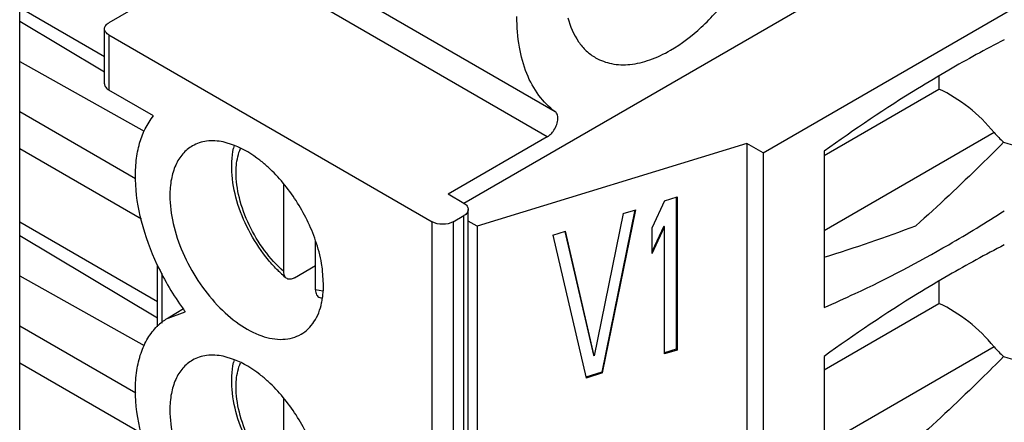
# Model space of a CAD drawing. Header units: inches. Extents: x 0 to 34, y 0 to 22.
# Tile 61 of 168: x 4.687 to 5.075, y 15.708 to 15.866. Entities that reach past the tile are written whole.
import ezdxf

# ---------------------------------------------------------------- set-up
doc = ezdxf.new("R2010")
doc.units = ezdxf.units.IN
doc.header["$LTSCALE"] = 1.87
doc.header["$MEASUREMENT"] = 0
doc.layers.get('0').update_dxf_attribs({"linetype": 'CONTINUOUS'})

msp = doc.modelspace()

# ---------------------------------------------------------------- linework, layer by layer
at = {"color": 3, "linetype": 'CONTINUOUS'}
msp.add_line((4.6868934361, 15.3939816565), (4.6868934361, 16.0106208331), dxfattribs=at)
at = {"color": 7, "linetype": 'CONTINUOUS'}
for p, q in [((5.0738795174, 15.9161179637), (4.8619559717, 15.7937559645)), ((4.897964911, 15.8297897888), (4.776865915, 15.8997108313)), ((4.9799233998, 15.8136474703), (5.1156377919, 15.8920072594)), ((4.8948324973, 15.8199709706), (4.7737335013, 15.8898920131)), ((4.7575605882, 15.8853761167), (4.7220660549, 15.864882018)), ((4.7203363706, 15.851420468), (4.6868934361, 15.8707299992)), ((4.7203363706, 15.845374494), (4.6868934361, 15.8652983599)), ((4.7203363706, 15.8407734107), (4.7203363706, 15.8624709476)), ((4.7220660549, 15.8600598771), (4.8494287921, 15.7865222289)), ((4.7220660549, 15.8600598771), (4.7220660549, 15.8383623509)), ((4.6868934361, 15.8496452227), (4.7359879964, 15.8222004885)), ((5.0491725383, 15.8438937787), (5.0491725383, 15.8387712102)), ((4.7396644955, 15.8282012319), (4.7220660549, 15.8383623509)), ((5.0039344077, 15.8126512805), (5.0491725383, 15.8387712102)), ((4.7325818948, 15.8033672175), (4.6868934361, 15.8297471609)), ((5.0709294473, 15.8216780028), (5.0039344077, 15.7829959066)), ((4.77152312, 15.8165911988), (4.7670745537, 15.8179254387)), ((4.8948324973, 15.8199709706), (4.8556925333, 15.7973720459)), ((4.9734999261, 15.8173563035), (4.8671760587, 15.7847146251)), ((4.9799233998, 15.8136474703), (4.9734999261, 15.8173563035)), ((4.9734999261, 15.8173563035), (4.9734999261, 15.4798390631)), ((4.7348715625, 15.7875787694), (4.6868934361, 15.8152807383)), ((4.9799233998, 15.8136474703), (4.9799233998, 15.4761302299)), ((5.0039344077, 15.8142515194), (5.0039344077, 15.7527751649)), ((4.7909672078, 15.7669543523), (4.7909672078, 15.8012812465)), ((4.8619562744, 15.7937554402), (4.8556925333, 15.7973720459)), ((4.9410542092, 15.7947626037), (4.9361658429, 15.7842853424)), ((4.9410542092, 15.7947626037), (4.9459425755, 15.7962633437)), ((4.9456653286, 15.7961782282), (4.9456653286, 15.7362934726)), ((4.9459425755, 15.7962633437), (4.9459425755, 15.7359924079)), ((4.8636859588, 15.4393621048), (4.8636859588, 15.7913443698)), ((4.9247596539, 15.7897601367), (4.9133534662, 15.7336816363)), ((4.9292872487, 15.791150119), (4.9163351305, 15.7272890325)), ((4.9166123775, 15.7269879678), (4.9296480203, 15.7912608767)), ((4.9247596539, 15.7897601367), (4.9296480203, 15.7912608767)), ((4.7412155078, 15.7549858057), (4.6868934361, 15.7863506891)), ((4.8494287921, 15.4345399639), (4.8494287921, 15.7865222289)), ((4.857780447, 15.7865222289), (4.8619562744, 15.7889332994)), ((4.857780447, 15.7865222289), (4.857780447, 15.4345399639)), ((4.8619562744, 15.4369510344), (4.8619562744, 15.7889332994)), ((4.8671760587, 15.7847146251), (4.8636859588, 15.7867297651)), ((4.8671760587, 15.7847146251), (4.8671760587, 15.4471973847)), ((4.8970589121, 15.7812559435), (4.9019472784, 15.7827566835)), ((4.9017538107, 15.7826972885), (4.9130762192, 15.733982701)), ((4.9133534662, 15.7336816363), (4.9019472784, 15.7827566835)), ((4.9407769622, 15.7848047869), (4.9361658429, 15.7749217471)), ((4.9361658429, 15.7740264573), (4.9410542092, 15.7845037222)), ((4.9361658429, 15.7740264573), (4.9361658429, 15.7842853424)), ((4.9407769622, 15.7848047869), (4.9410542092, 15.7845037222)), ((4.9410542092, 15.7344916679), (4.9410542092, 15.7845037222)), ((4.7412155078, 15.7485562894), (4.6868934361, 15.7809190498)), ((4.8034946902, 15.759721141), (4.8034946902, 15.7790359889)), ((4.8970589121, 15.7812559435), (4.9100945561, 15.7249869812)), ((4.7412155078, 15.745191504), (4.7412155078, 15.7695761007)), ((4.7429451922, 15.7661641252), (4.7429451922, 15.74662459)), ((4.7951430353, 15.7644091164), (4.8034946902, 15.7692312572)), ((4.8066265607, 15.7618135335), (4.8062894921, 15.7672068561)), ((4.6868934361, 15.7652659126), (4.7359467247, 15.73784425)), ((5.0491725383, 15.7631307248), (5.0491725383, 15.7543919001)), ((4.8064209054, 15.7591296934), (4.8034946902, 15.759721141)), ((5.0039344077, 15.7282719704), (5.0491725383, 15.7543919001)), ((4.7453463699, 15.7486140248), (4.7521149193, 15.7510982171)), ((4.7514983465, 15.7521660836), (4.7453463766, 15.7486140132)), ((4.7326079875, 15.7189728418), (4.6868934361, 15.7453678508)), ((4.9456653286, 15.7362934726), (4.9410542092, 15.734877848)), ((4.9459425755, 15.7359924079), (4.9410542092, 15.7344916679)), ((4.9456653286, 15.7362934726), (4.9459425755, 15.7359924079)), ((5.0709294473, 15.7372986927), (5.0039344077, 15.6986165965)), ((4.77152312, 15.7322118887), (4.7670745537, 15.7335461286)), ((4.9130762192, 15.733982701), (4.9133534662, 15.7336816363)), ((5.0039344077, 15.7334884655), (5.0039344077, 15.6683958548)), ((4.7348694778, 15.703200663), (4.6868934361, 15.7309014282)), ((4.9163351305, 15.7272890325), (4.9100110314, 15.7253475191)), ((4.9163351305, 15.7272890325), (4.9166123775, 15.7269879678)), ((4.9166123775, 15.7269879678), (4.9100945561, 15.7249869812)), ((4.7909672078, 15.6825750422), (4.7909672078, 15.7169019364))]:
    msp.add_line(p, q, dxfattribs=at)
for centre, radius, start, end in [((5.2978407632, 15.4226880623), 0.4891905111, 117.1085014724, 120.0331572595), ((4.7991685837, 15.8093555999), 0.0286387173, 165.6166248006, 167.7590155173), ((4.7864329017, 16.238986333), 0.5329521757, 300.0113456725, 302.7732008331), ((4.8160300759, 16.3774814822), 0.6334548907, 287.2554697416, 290.7111074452), ((5.2978407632, 15.3419250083), 0.4891905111, 117.1085014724, 120.0331572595), ((4.8378113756, 15.8147833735), 0.1067700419, 205.0689755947, 215.9625545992), ((4.8258666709, 15.8044578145), 0.0525467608, 227.0781796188, 229.7789896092), ((4.8137938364, 15.7840288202), 0.0286422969, 252.4460583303, 254.3723320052), ((4.7769598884, 15.7608950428), 0.0296124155, 347.6709806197, 351.3209257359), ((4.8348314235, 15.8126737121), 0.1031191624, 215.9861320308, 216.6645894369), ((4.7562097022, 15.7300256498), 0.021537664, 128.0285719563, 134.5777238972), ((4.7558709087, 15.730443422), 0.0209998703, 126.2957101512, 128.0026564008), ((4.7557144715, 15.7306593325), 0.020733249, 120.0046792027, 126.3004765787), ((4.7991685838, 15.7249762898), 0.0286387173, 165.6166248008, 167.7590155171)]:
    msp.add_arc(centre, radius, start, end, dxfattribs=at)
for centre, major_axis, ratio, start_param, end_param in [((5.0432922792, 15.8049737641), (0.0334083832, -0.0306680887), 0.69753271, 1.3695894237, 1.9915589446), ((5.0856692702, 15.8305869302), (0.0178178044, -0.016356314), 0.69753271, -1.7720032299, -1.5481826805), ((4.8690029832, 16.3293298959), (1.8277274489, -0.6450622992), 0.2174347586, 4.9014091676, 4.9164650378), ((5.0432922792, 15.720594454), (0.0334083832, -0.0306680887), 0.69753271, 1.3695894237, 1.9915589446), ((5.0856692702, 15.7462076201), (0.0178178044, -0.016356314), 0.69753271, -1.7720032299, -1.5481826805), ((4.8690029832, 16.2449505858), (1.8277274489, -0.6450622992), 0.2174347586, 4.9014091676, 4.9164650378)]:
    msp.add_ellipse(centre, major_axis=major_axis, ratio=ratio, start_param=start_param, end_param=end_param, dxfattribs=at)
for points, knots in [([(4.9433849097, 15.8540316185), (4.947756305, 15.8565556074), (4.956241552, 15.8630855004), (4.9671022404, 15.8754415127), (4.9760421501, 15.8899811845), (4.9823220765, 15.9055230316), (4.9854399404, 15.9208034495), (4.9851599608, 15.9328436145), (4.9829322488, 15.9411018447), (4.9804502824, 15.9462380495), (4.9771290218, 15.9504372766), (4.9743696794, 15.952550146), (4.9729137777, 15.9533905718)], [0, 0, 0, 0, 0.128691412, 0.2702804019, 0.4174360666, 0.5617845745, 0.6954552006, 0.8127166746, 0.8646806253, 0.9125135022, 0.957141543, 1, 1, 1, 1]), ([(4.897964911, 15.8297897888), (4.8955115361, 15.8315866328), (4.8909971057, 15.8361661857), (4.8862388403, 15.8450107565), (4.8833986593, 15.8556235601), (4.8828354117, 15.8632772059), (4.8828354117, 15.8672878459)], [0, 0, 0, 0, 0.2180040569, 0.4528678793, 0.712484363, 1, 1, 1, 1]), ([(4.9029611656, 15.8668170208), (4.9038189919, 15.8634875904), (4.9057864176, 15.8587264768), (4.9100430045, 15.8537281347), (4.9125424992, 15.8518644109), (4.9138560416, 15.8511061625)], [0, 0, 0, 0, 0.5270784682, 0.7674886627, 1, 1, 1, 1]), ([(4.720336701, 15.8624709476), (4.7203367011, 15.8629308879), (4.7207382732, 15.8639575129), (4.7215775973, 15.8645999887), (4.7220660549, 15.864882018)], [0, 0, 0, 0, 0.4491729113, 1, 1, 1, 1]), ([(4.7220660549, 15.8600598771), (4.7215775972, 15.8603419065), (4.7207382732, 15.8609843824), (4.7203367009, 15.8620110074), (4.720336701, 15.8624709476)], [0, 0, 0, 0, 0.5508272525, 1, 1, 1, 1]), ([(4.9138560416, 15.8511061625), (4.9158040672, 15.8499816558), (4.9202799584, 15.8483558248), (4.9277139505, 15.848169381), (4.9356381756, 15.8500809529), (4.9407926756, 15.8525348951), (4.9433849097, 15.8540316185)], [0, 0, 0, 0, 0.2177640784, 0.4509329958, 0.7102050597, 1, 1, 1, 1]), ([(5.0530003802, 15.8461978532), (5.0488681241, 15.8438119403), (5.0320985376, 15.833815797), (5.0158738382, 15.8229123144), (5.0039344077, 15.8142515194)], [0, 0, 0, 0, 0.2444278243, 1, 1, 1, 1]), ([(4.720336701, 15.8407734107), (4.7203367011, 15.8403134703), (4.7207382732, 15.8392868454), (4.7215775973, 15.8386443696), (4.7220660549, 15.8383623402)], [0, 0, 0, 0, 0.4491729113, 1, 1, 1, 1]), ([(4.7410992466, 15.7695439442), (4.7385260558, 15.775046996), (4.7344954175, 15.7860203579), (4.7322593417, 15.8000914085), (4.7326416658, 15.8104722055), (4.7342576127, 15.8191670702), (4.7370651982, 15.8251162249), (4.7396644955, 15.8282012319)], [0, 0, 0, 0, 0.2969596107, 0.5680298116, 0.6903331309, 0.8028043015, 1, 1, 1, 1]), ([(4.8948324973, 15.8199709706), (4.895257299, 15.8202162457), (4.8960835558, 15.8208475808), (4.897333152, 15.8222485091), (4.8984274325, 15.8241481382), (4.899057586, 15.8263721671), (4.8990287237, 15.8283826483), (4.8983846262, 15.8294823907), (4.897964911, 15.8297897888)], [0, 0, 0, 0, 0.1278172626, 0.2683604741, 0.4871980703, 0.6927986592, 0.8644390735, 1, 1, 1, 1]), ([(4.7549434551, 15.8163717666), (4.7535313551, 15.8155564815), (4.7508888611, 15.8133354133), (4.7480768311, 15.8087364), (4.7464050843, 15.8030688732), (4.7460770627, 15.7989436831), (4.7460770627, 15.7967740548)], [0, 0, 0, 0, 0.2177738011, 0.4509328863, 0.7102289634, 1, 1, 1, 1]), ([(4.7670745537, 15.8179254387), (4.7649476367, 15.8183627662), (4.760727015, 15.8186624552), (4.7566540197, 15.8173593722), (4.7549434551, 15.8163717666)], [0, 0, 0, 0, 0.5236599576, 1, 1, 1, 1]), ([(4.7848226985, 15.8079634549), (4.783769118, 15.8089264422), (4.7797297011, 15.812351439), (4.7751298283, 15.8151812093), (4.77152312, 15.8165911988)], [0, 0, 0, 0, 0.2693202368, 1, 1, 1, 1]), ([(5.0746660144, 15.8177917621), (5.0717629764, 15.8148878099), (5.060471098, 15.8036915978), (5.048907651, 15.7927599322), (5.0400553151, 15.7849633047)], [0, 0, 0, 0, 0.2582102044, 1, 1, 1, 1]), ([(4.7849432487, 15.771423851), (4.7822608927, 15.7746484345), (4.7775438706, 15.7816232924), (4.7726180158, 15.7929469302), (4.770156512, 15.8043879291), (4.770429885, 15.811968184), (4.7711809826, 15.8154276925)], [0, 0, 0, 0, 0.2651830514, 0.528634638, 0.7761833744, 1, 1, 1, 1]), ([(4.7721774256, 15.8061250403), (4.7721853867, 15.806977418), (4.7723375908, 15.8101304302), (4.7730166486, 15.8132857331), (4.773918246, 15.8154090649)], [0, 0, 0, 0, 0.26981693, 1, 1, 1, 1]), ([(4.7909672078, 15.7669543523), (4.7881570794, 15.7694146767), (4.7829981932, 15.7751378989), (4.7770637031, 15.7849813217), (4.773176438, 15.7954678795), (4.7721454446, 15.8027009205), (4.7721774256, 15.8061250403)], [0, 0, 0, 0, 0.2514301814, 0.5142357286, 0.7694856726, 1, 1, 1, 1]), ([(4.8035186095, 15.7790357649), (4.8016250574, 15.7845735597), (4.7964664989, 15.7950602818), (4.789040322, 15.8041084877), (4.7848226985, 15.8079634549)], [0, 0, 0, 0, 0.505993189, 1, 1, 1, 1]), ([(4.7460770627, 15.7967740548), (4.7460770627, 15.7931144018), (4.7471009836, 15.7854195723), (4.7509221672, 15.7741214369), (4.7568115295, 15.7632371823), (4.7642899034, 15.7536606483), (4.772767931, 15.7461619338), (4.781587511, 15.7413235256), (4.7890745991, 15.7398619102), (4.7943780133, 15.740639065), (4.7967046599, 15.741606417), (4.7977601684, 15.7422158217)], [0, 0, 0, 0, 0.1287440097, 0.2703895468, 0.4176088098, 0.5620201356, 0.6957512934, 0.8130690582, 0.9124749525, 0.9571234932, 1, 1, 1, 1]), ([(4.8619562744, 15.7937554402), (4.8624447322, 15.7934734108), (4.8632840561, 15.792830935), (4.8636856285, 15.79180431), (4.8636856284, 15.7913443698)], [0, 0, 0, 0, 0.5508272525, 1, 1, 1, 1]), ([(4.8636856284, 15.7913443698), (4.8636856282, 15.7908844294), (4.8632840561, 15.7898578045), (4.862444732, 15.7892153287), (4.8619562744, 15.7889332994)], [0, 0, 0, 0, 0.4491729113, 1, 1, 1, 1]), ([(4.857780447, 15.7865222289), (4.8565410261, 15.7858066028), (4.853604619, 15.7852408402), (4.8506682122, 15.7858066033), (4.8494287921, 15.7865222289)], [0, 0, 0, 0, 0.5000001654, 1, 1, 1, 1]), ([(4.8062894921, 15.7672068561), (4.8061722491, 15.7681754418), (4.8055666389, 15.7721853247), (4.8045145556, 15.776123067), (4.8035186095, 15.7790357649)], [0, 0, 0, 0, 0.2406696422, 1, 1, 1, 1]), ([(5.0039344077, 15.7527751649), (5.0080367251, 15.7545366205), (5.0247538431, 15.7620322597), (5.0410022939, 15.7705614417), (5.0530003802, 15.7774889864)], [0, 0, 0, 0, 0.2437096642, 1, 1, 1, 1]), ([(4.7900823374, 15.7659786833), (4.7896324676, 15.7663968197), (4.7878325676, 15.7681275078), (4.7861471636, 15.7699765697), (4.7849432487, 15.771423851)], [0, 0, 0, 0, 0.2459936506, 1, 1, 1, 1]), ([(4.7919353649, 15.764335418), (4.7917754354, 15.7644702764), (4.7911439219, 15.7651976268), (4.7909672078, 15.7662146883), (4.7909672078, 15.7669543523)], [0, 0, 0, 0, 0.2204733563, 1, 1, 1, 1]), ([(4.7951430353, 15.7644091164), (4.7946052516, 15.7640986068), (4.7935080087, 15.7636551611), (4.7923199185, 15.7640111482), (4.7919353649, 15.764335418)], [0, 0, 0, 0, 0.5524753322, 1, 1, 1, 1]), ([(5.0530003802, 15.7654347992), (5.0488681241, 15.7630488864), (5.0320985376, 15.753052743), (5.0158738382, 15.7421492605), (5.0039344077, 15.7334884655)], [0, 0, 0, 0, 0.2444278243, 1, 1, 1, 1]), ([(4.8034946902, 15.759721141), (4.8034946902, 15.7590542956), (4.8036495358, 15.7580614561), (4.8044042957, 15.7570764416), (4.8049000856, 15.756801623), (4.8051554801, 15.7567208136)], [0, 0, 0, 0, 0.5487572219, 0.7795623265, 1, 1, 1, 1]), ([(4.806233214, 15.7564265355), (4.806299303, 15.7568578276), (4.8065348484, 15.7586441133), (4.8066265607, 15.7604484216), (4.8066265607, 15.7618135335)], [0, 0, 0, 0, 0.2422099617, 1, 1, 1, 1]), ([(4.7977601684, 15.7422158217), (4.7998057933, 15.7433968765), (4.8035356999, 15.7471044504), (4.8053157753, 15.7519550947), (4.8058893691, 15.7545720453)], [0, 0, 0, 0, 0.4685604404, 1, 1, 1, 1]), ([(4.7410915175, 15.6851811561), (4.7384042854, 15.6909306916), (4.7342484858, 15.7023754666), (4.7321315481, 15.7170493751), (4.7328286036, 15.7277438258), (4.7344332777, 15.7346780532), (4.7371137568, 15.7406467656), (4.7396737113, 15.7439695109), (4.741092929, 15.745366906)], [0, 0, 0, 0, 0.2998015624, 0.5714964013, 0.693095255, 0.8043113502, 0.9059144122, 1, 1, 1, 1]), ([(4.7549434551, 15.7319924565), (4.7535313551, 15.7311771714), (4.7508888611, 15.7289561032), (4.7480768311, 15.7243570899), (4.7464050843, 15.7186895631), (4.7460770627, 15.714564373), (4.7460770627, 15.7123947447)], [0, 0, 0, 0, 0.2177738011, 0.4509328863, 0.7102289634, 1, 1, 1, 1]), ([(4.7670745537, 15.7335461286), (4.7649476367, 15.7339834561), (4.760727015, 15.7342831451), (4.7566540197, 15.7329800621), (4.7549434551, 15.7319924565)], [0, 0, 0, 0, 0.5236599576, 1, 1, 1, 1]), ([(4.7849432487, 15.6870445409), (4.7822608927, 15.6902691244), (4.7775438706, 15.6972439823), (4.7726180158, 15.7085676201), (4.770156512, 15.720008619), (4.770429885, 15.7275888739), (4.7711809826, 15.7310483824)], [0, 0, 0, 0, 0.2651830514, 0.528634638, 0.7761833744, 1, 1, 1, 1]), ([(4.7848226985, 15.7235841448), (4.783769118, 15.7245471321), (4.7797297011, 15.7279721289), (4.7751298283, 15.7308018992), (4.77152312, 15.7322118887)], [0, 0, 0, 0, 0.2693202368, 1, 1, 1, 1]), ([(4.7721774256, 15.7217457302), (4.7721853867, 15.7225981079), (4.7723375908, 15.7257511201), (4.7730166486, 15.728906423), (4.773918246, 15.7310297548)], [0, 0, 0, 0, 0.26981693, 1, 1, 1, 1]), ([(5.0746660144, 15.733412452), (5.0717629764, 15.7305084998), (5.060471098, 15.7193122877), (5.048907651, 15.7083806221), (5.0400553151, 15.7005839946)], [0, 0, 0, 0, 0.2582102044, 1, 1, 1, 1]), ([(4.8035186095, 15.6946564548), (4.8016250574, 15.7001942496), (4.7964664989, 15.7106809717), (4.789040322, 15.7197291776), (4.7848226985, 15.7235841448)], [0, 0, 0, 0, 0.505993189, 1, 1, 1, 1]), ([(4.7909672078, 15.6825750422), (4.7881570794, 15.6850353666), (4.7829981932, 15.6907585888), (4.7770637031, 15.7006020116), (4.773176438, 15.7110885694), (4.7721454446, 15.7183216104), (4.7721774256, 15.7217457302)], [0, 0, 0, 0, 0.2514301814, 0.5142357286, 0.7694856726, 1, 1, 1, 1]), ([(4.7460770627, 15.7123947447), (4.7460770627, 15.7087350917), (4.7471009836, 15.7010402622), (4.7509221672, 15.6897421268), (4.7568115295, 15.6788578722), (4.7642899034, 15.6692813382), (4.772767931, 15.6617826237), (4.781587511, 15.6569442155), (4.7890745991, 15.6554826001), (4.7943780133, 15.6562597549), (4.7967046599, 15.6572271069), (4.7977601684, 15.6578365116)], [0, 0, 0, 0, 0.1287440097, 0.2703895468, 0.4176088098, 0.5620201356, 0.6957512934, 0.8130690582, 0.9124749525, 0.9571234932, 1, 1, 1, 1])]:
    msp.add_open_spline(points, degree=3, knots=knots, dxfattribs=at)

doc.saveas('drawing.dxf')
